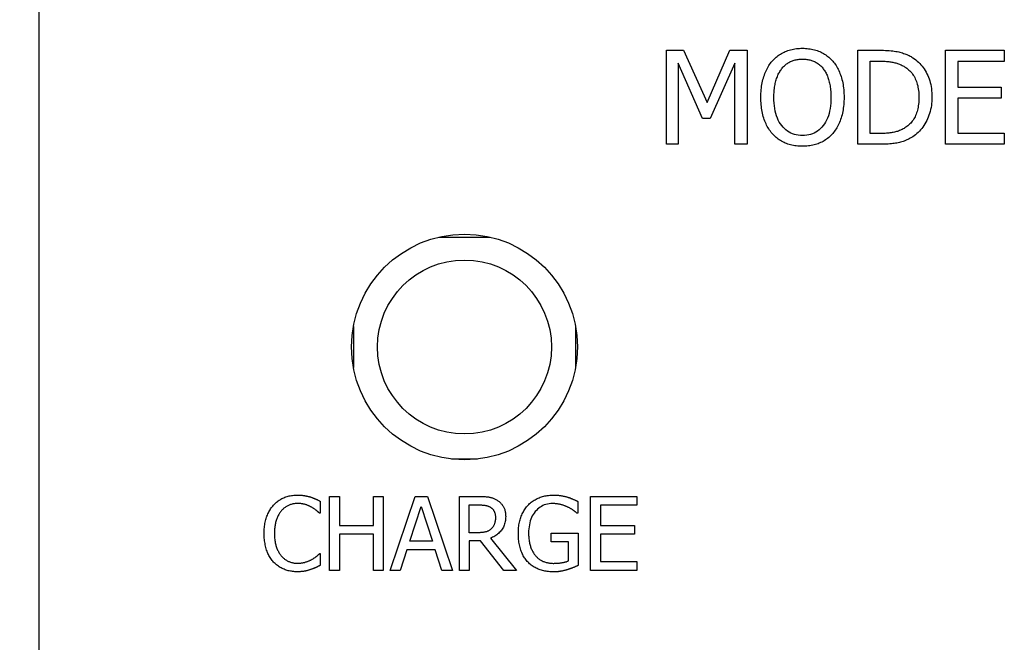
# Model space of a CAD drawing. Extents: x 12123 to 12493, y -1513 to -1171.
# Tile 10 of 33: x 12152 to 12179, y -1269 to -1253. Entities that reach past the tile are written whole.
import ezdxf

# ---------------------------------------------------------------- set-up
doc = ezdxf.new("R2010")
doc.units = 0
doc.layers.get('DEFPOINTS').update_dxf_attribs({"color": 8, "linetype": 'CONTINUOUS'})
doc.layers.add('2', color=2, linetype='CONTINUOUS')
doc.styles.get("Standard").update_dxf_attribs({"font": 'ARIAL.TTF'})
doc.dimstyles.new('ISO-25', dxfattribs={"dimtxt": 8, "dimasz": 8, "dimexe": 1, "dimexo": 1, "dimgap": 3, "dimtad": 1, "dimtxsty": 'STANDARD', "dimcen": 0, "dimclrd": 256, "dimclre": 256, "dimclrt": 2, "dimazin": 3, "dimtfac": 1, "dimtmove": 0, "dimatfit": 3})

# ---------------------------------------------------------------- blocks, each defined once
blk = doc.blocks.new('*D175')
at = {"layer": '2', "color": 7}
for p, q in [((12154.792, -1219.876), (12134.513, -1219.876)), ((12135.513, -1227.876), (12135.513, -1381.876)), ((12168.599, -1389.876), (12134.513, -1389.876))]:
    blk.add_line(p, q, dxfattribs=at)
for points in [[(12134.179, -1227.876), (12136.846, -1227.876), (12135.513, -1219.876)], [(12134.179, -1381.876), (12136.846, -1381.876), (12135.513, -1389.876)]]:
    blk.add_solid(points, dxfattribs=at)
at = {"layer": 'DEFPOINTS', "color": 0}
for p in [(12155.792, -1219.876), (12135.513, -1389.876), (12169.599, -1389.876)]:
    blk.add_point(p, dxfattribs=at)
at = {"layer": '2', "color": 7, "insert": (12128.428, -1304.876), "char_height": 8, "attachment_point": 5, "rotation": 90}
blk.add_mtext('170', dxfattribs=at)

msp = doc.modelspace()

# ---------------------------------------------------------------- linework, layer by layer
at = {"layer": '2', "color": 7}
for p, q in [((12152.611, -1374.123), (12152.611, -1225.63)), ((12169.556, -1255.87), (12169.556, -1253.33)), ((12169.556, -1253.33), (12170.017, -1253.33)), ((12170.017, -1253.33), (12170.651, -1254.744)), ((12170.651, -1254.744), (12171.265, -1253.33)), ((12171.265, -1253.33), (12171.734, -1253.33)), ((12171.734, -1253.33), (12171.734, -1255.87)), ((12174.721, -1255.87), (12174.721, -1253.33)), ((12174.721, -1253.33), (12175.299, -1253.33)), ((12177.09, -1253.33), (12178.679, -1253.33)), ((12177.09, -1255.87), (12177.09, -1253.33)), ((12178.679, -1253.33), (12178.679, -1253.631)), ((12175.058, -1255.578), (12175.058, -1253.622)), ((12175.058, -1253.622), (12175.316, -1253.622)), ((12170.528, -1255.17), (12169.871, -1253.682)), ((12169.871, -1253.682), (12169.871, -1255.87)), ((12171.397, -1253.682), (12170.734, -1255.17)), ((12171.397, -1255.87), (12171.397, -1253.682)), ((12178.679, -1253.631), (12177.428, -1253.631)), ((12177.428, -1253.631), (12177.428, -1254.326)), ((12177.428, -1254.326), (12178.595, -1254.326)), ((12178.595, -1254.326), (12178.595, -1254.627)), ((12178.595, -1254.627), (12177.428, -1254.627)), ((12177.428, -1254.627), (12177.428, -1255.569)), ((12170.734, -1255.17), (12170.528, -1255.17)), ((12175.316, -1255.578), (12175.058, -1255.578)), ((12177.428, -1255.569), (12178.679, -1255.569)), ((12178.679, -1255.569), (12178.679, -1255.87)), ((12169.871, -1255.87), (12169.556, -1255.87)), ((12171.734, -1255.87), (12171.397, -1255.87)), ((12175.305, -1255.87), (12174.721, -1255.87)), ((12178.679, -1255.87), (12177.09, -1255.87)), ((12163.405, -1258.376), (12164.793, -1258.376)), ((12161.099, -1260.796), (12161.099, -1261.896)), ((12167.099, -1260.796), (12167.099, -1261.896)), ((12164.448, -1264.376), (12163.75, -1264.376)), ((12160.205, -1265.515), (12160.205, -1265.836)), ((12160.453, -1267.382), (12160.453, -1265.382)), ((12160.453, -1265.382), (12160.719, -1265.382)), ((12160.719, -1265.382), (12160.719, -1266.167)), ((12161.64, -1266.167), (12161.64, -1265.382)), ((12161.64, -1265.382), (12161.905, -1265.382)), ((12161.905, -1265.382), (12161.905, -1267.382)), ((12162.095, -1267.382), (12162.769, -1265.382)), ((12162.769, -1265.382), (12163.097, -1265.382)), ((12163.097, -1265.382), (12163.771, -1267.382)), ((12163.961, -1267.382), (12163.961, -1265.382)), ((12163.961, -1265.382), (12164.476, -1265.382)), ((12167.161, -1265.518), (12167.161, -1265.839)), ((12167.503, -1265.382), (12168.755, -1265.382)), ((12167.503, -1267.382), (12167.503, -1265.382)), ((12168.755, -1265.382), (12168.755, -1265.619)), ((12160.205, -1265.836), (12160.184, -1265.836)), ((12162.619, -1266.596), (12162.926, -1265.654)), ((12162.926, -1265.654), (12163.236, -1266.596)), ((12164.226, -1266.364), (12164.226, -1265.612)), ((12164.226, -1265.612), (12164.491, -1265.612)), ((12167.161, -1265.839), (12167.139, -1265.839)), ((12168.755, -1265.619), (12167.769, -1265.619)), ((12167.769, -1265.619), (12167.769, -1266.167)), ((12160.719, -1266.167), (12161.64, -1266.167)), ((12164.46, -1266.364), (12164.226, -1266.364)), ((12166.444, -1266.609), (12166.444, -1266.376)), ((12166.444, -1266.376), (12167.17, -1266.376)), ((12167.17, -1266.376), (12167.17, -1267.249)), ((12167.769, -1266.167), (12168.688, -1266.167)), ((12168.688, -1266.167), (12168.688, -1266.403)), ((12161.64, -1266.403), (12160.719, -1266.403)), ((12160.719, -1266.403), (12160.719, -1267.382)), ((12161.64, -1267.382), (12161.64, -1266.403)), ((12163.236, -1266.596), (12162.619, -1266.596)), ((12164.531, -1266.586), (12164.226, -1266.586)), ((12164.226, -1266.586), (12164.226, -1267.382)), ((12165.163, -1267.382), (12164.531, -1266.586)), ((12164.797, -1266.512), (12165.508, -1267.382)), ((12166.907, -1266.609), (12166.444, -1266.609)), ((12166.907, -1267.126), (12166.907, -1266.609)), ((12168.688, -1266.403), (12167.769, -1266.403)), ((12167.769, -1266.403), (12167.769, -1267.145)), ((12162.546, -1266.823), (12162.364, -1267.382)), ((12163.309, -1266.823), (12162.546, -1266.823)), ((12163.491, -1267.382), (12163.309, -1266.823)), ((12160.186, -1266.928), (12160.205, -1266.928)), ((12160.205, -1266.928), (12160.205, -1267.246)), ((12167.769, -1267.145), (12168.755, -1267.145)), ((12168.755, -1267.145), (12168.755, -1267.382)), ((12160.719, -1267.382), (12160.453, -1267.382)), ((12161.905, -1267.382), (12161.64, -1267.382)), ((12162.364, -1267.382), (12162.095, -1267.382)), ((12163.771, -1267.382), (12163.491, -1267.382)), ((12164.226, -1267.382), (12163.961, -1267.382)), ((12165.508, -1267.382), (12165.163, -1267.382)), ((12168.755, -1267.382), (12167.503, -1267.382))]:
    msp.add_line(p, q, dxfattribs=at)
at = {"layer": '2', "color": 7, "flags": 128}
for points in [[(12172.409, -1253.62), (12172.434, -1253.593), (12172.46, -1253.566), (12172.487, -1253.541), (12172.515, -1253.517), (12172.543, -1253.494), (12172.572, -1253.472), (12172.602, -1253.451), (12172.633, -1253.431), (12172.665, -1253.413), (12172.697, -1253.395), (12172.73, -1253.379), (12172.764, -1253.364), (12172.799, -1253.35), (12172.835, -1253.337), (12172.871, -1253.326), (12172.908, -1253.315), (12172.945, -1253.306), (12172.983, -1253.298), (12173.022, -1253.292), (12173.062, -1253.286), (12173.102, -1253.282), (12173.143, -1253.279), (12173.184, -1253.277), (12173.226, -1253.276)], [(12173.226, -1253.276), (12173.269, -1253.277), (12173.311, -1253.279), (12173.353, -1253.282), (12173.394, -1253.287), (12173.434, -1253.292), (12173.473, -1253.299), (12173.511, -1253.307), (12173.549, -1253.317), (12173.587, -1253.327), (12173.623, -1253.339), (12173.659, -1253.353), (12173.694, -1253.367), (12173.728, -1253.383), (12173.761, -1253.399), (12173.794, -1253.417), (12173.825, -1253.435), (12173.856, -1253.455), (12173.886, -1253.476), (12173.914, -1253.497), (12173.942, -1253.52), (12173.97, -1253.543), (12173.996, -1253.568), (12174.021, -1253.594), (12174.046, -1253.62)], [(12175.299, -1253.33), (12175.358, -1253.33), (12175.414, -1253.331), (12175.469, -1253.333), (12175.521, -1253.336), (12175.571, -1253.339), (12175.619, -1253.343), (12175.664, -1253.348), (12175.708, -1253.354), (12175.75, -1253.36), (12175.789, -1253.367), (12175.826, -1253.375), (12175.861, -1253.383), (12175.895, -1253.393), (12175.927, -1253.402), (12175.959, -1253.413), (12175.99, -1253.424), (12176.021, -1253.435), (12176.05, -1253.447), (12176.079, -1253.46), (12176.106, -1253.473), (12176.133, -1253.487), (12176.159, -1253.501), (12176.185, -1253.516), (12176.209, -1253.532)], [(12172.105, -1254.6), (12172.105, -1254.547), (12172.107, -1254.496), (12172.11, -1254.445), (12172.113, -1254.396), (12172.118, -1254.347), (12172.124, -1254.3), (12172.132, -1254.254), (12172.14, -1254.208), (12172.149, -1254.164), (12172.16, -1254.121), (12172.171, -1254.079), (12172.184, -1254.038), (12172.198, -1253.998), (12172.212, -1253.959), (12172.228, -1253.921), (12172.244, -1253.884), (12172.262, -1253.847), (12172.28, -1253.812), (12172.299, -1253.778), (12172.319, -1253.744), (12172.34, -1253.712), (12172.362, -1253.68), (12172.385, -1253.65), (12172.409, -1253.62)], [(12172.664, -1253.832), (12172.682, -1253.81), (12172.7, -1253.789), (12172.719, -1253.769), (12172.738, -1253.75), (12172.758, -1253.732), (12172.778, -1253.714), (12172.798, -1253.698), (12172.819, -1253.683), (12172.84, -1253.669), (12172.862, -1253.656), (12172.885, -1253.644), (12172.907, -1253.633), (12172.931, -1253.622), (12172.955, -1253.613), (12172.979, -1253.605), (12173.004, -1253.597), (12173.03, -1253.59), (12173.057, -1253.585), (12173.084, -1253.58), (12173.111, -1253.576), (12173.14, -1253.573), (12173.169, -1253.571), (12173.198, -1253.569), (12173.228, -1253.569)], [(12173.228, -1253.569), (12173.258, -1253.569), (12173.287, -1253.571), (12173.315, -1253.573), (12173.343, -1253.576), (12173.37, -1253.58), (12173.397, -1253.585), (12173.423, -1253.591), (12173.449, -1253.598), (12173.474, -1253.606), (12173.499, -1253.614), (12173.524, -1253.624), (12173.548, -1253.635), (12173.571, -1253.646), (12173.594, -1253.658), (12173.616, -1253.672), (12173.638, -1253.686), (12173.659, -1253.701), (12173.679, -1253.717), (12173.699, -1253.734), (12173.719, -1253.752), (12173.737, -1253.77), (12173.756, -1253.79), (12173.773, -1253.811), (12173.79, -1253.832)], [(12174.046, -1253.62), (12174.069, -1253.649), (12174.092, -1253.679), (12174.114, -1253.709), (12174.135, -1253.741), (12174.155, -1253.774), (12174.174, -1253.809), (12174.192, -1253.844), (12174.209, -1253.88), (12174.226, -1253.917), (12174.241, -1253.956), (12174.256, -1253.995), (12174.27, -1254.036), (12174.283, -1254.078), (12174.295, -1254.12), (12174.305, -1254.164), (12174.315, -1254.208), (12174.323, -1254.254), (12174.33, -1254.3), (12174.336, -1254.348), (12174.341, -1254.396), (12174.345, -1254.446), (12174.348, -1254.496), (12174.35, -1254.548), (12174.35, -1254.6)], [(12175.316, -1253.622), (12175.353, -1253.623), (12175.39, -1253.623), (12175.425, -1253.625), (12175.46, -1253.626), (12175.493, -1253.629), (12175.525, -1253.631), (12175.557, -1253.635), (12175.587, -1253.638), (12175.616, -1253.643), (12175.644, -1253.647), (12175.671, -1253.653), (12175.697, -1253.658), (12175.723, -1253.665), (12175.748, -1253.672), (12175.773, -1253.679), (12175.798, -1253.687), (12175.822, -1253.696), (12175.846, -1253.705), (12175.87, -1253.715), (12175.894, -1253.726), (12175.918, -1253.737), (12175.941, -1253.749), (12175.964, -1253.762), (12175.987, -1253.775)], [(12176.209, -1253.532), (12176.249, -1253.56), (12176.288, -1253.589), (12176.325, -1253.62), (12176.36, -1253.652), (12176.394, -1253.686), (12176.426, -1253.721), (12176.457, -1253.757), (12176.487, -1253.796), (12176.514, -1253.835), (12176.541, -1253.876), (12176.565, -1253.919), (12176.589, -1253.963), (12176.61, -1254.008), (12176.63, -1254.055), (12176.648, -1254.104), (12176.664, -1254.153), (12176.678, -1254.204), (12176.69, -1254.257), (12176.7, -1254.311), (12176.709, -1254.366), (12176.715, -1254.423), (12176.72, -1254.481), (12176.723, -1254.541), (12176.724, -1254.602)], [(12172.457, -1254.6), (12172.457, -1254.559), (12172.458, -1254.519), (12172.46, -1254.48), (12172.463, -1254.441), (12172.466, -1254.403), (12172.47, -1254.366), (12172.475, -1254.329), (12172.48, -1254.294), (12172.487, -1254.258), (12172.494, -1254.224), (12172.502, -1254.19), (12172.51, -1254.157), (12172.519, -1254.125), (12172.529, -1254.094), (12172.54, -1254.064), (12172.551, -1254.034), (12172.563, -1254.006), (12172.575, -1253.978), (12172.589, -1253.952), (12172.603, -1253.926), (12172.617, -1253.901), (12172.632, -1253.877), (12172.648, -1253.854), (12172.664, -1253.832)], [(12173.79, -1253.832), (12173.807, -1253.854), (12173.822, -1253.877), (12173.837, -1253.9), (12173.851, -1253.925), (12173.865, -1253.95), (12173.878, -1253.977), (12173.891, -1254.004), (12173.902, -1254.032), (12173.914, -1254.061), (12173.924, -1254.091), (12173.934, -1254.122), (12173.944, -1254.154), (12173.952, -1254.187), (12173.96, -1254.221), (12173.968, -1254.255), (12173.974, -1254.29), (12173.98, -1254.326), (12173.985, -1254.363), (12173.989, -1254.401), (12173.992, -1254.439), (12173.995, -1254.478), (12173.997, -1254.518), (12173.998, -1254.559), (12173.998, -1254.6)], [(12175.987, -1253.775), (12176.018, -1253.795), (12176.048, -1253.816), (12176.076, -1253.839), (12176.104, -1253.863), (12176.13, -1253.888), (12176.154, -1253.914), (12176.178, -1253.942), (12176.2, -1253.971), (12176.221, -1254.001), (12176.24, -1254.032), (12176.258, -1254.065), (12176.275, -1254.099), (12176.29, -1254.134), (12176.304, -1254.17), (12176.317, -1254.208), (12176.329, -1254.246), (12176.339, -1254.286), (12176.347, -1254.327), (12176.355, -1254.369), (12176.361, -1254.413), (12176.366, -1254.457), (12176.369, -1254.503), (12176.371, -1254.55), (12176.372, -1254.598)], [(12172.407, -1255.578), (12172.383, -1255.549), (12172.36, -1255.519), (12172.338, -1255.488), (12172.317, -1255.456), (12172.297, -1255.423), (12172.278, -1255.389), (12172.26, -1255.354), (12172.243, -1255.317), (12172.226, -1255.28), (12172.211, -1255.241), (12172.196, -1255.202), (12172.183, -1255.161), (12172.17, -1255.119), (12172.159, -1255.076), (12172.149, -1255.033), (12172.139, -1254.988), (12172.131, -1254.943), (12172.124, -1254.897), (12172.118, -1254.849), (12172.113, -1254.801), (12172.11, -1254.752), (12172.107, -1254.702), (12172.105, -1254.652), (12172.105, -1254.6)], [(12173.228, -1255.631), (12173.171, -1255.629), (12173.115, -1255.624), (12173.061, -1255.615), (12173.01, -1255.602), (12172.96, -1255.585), (12172.912, -1255.565), (12172.866, -1255.541), (12172.822, -1255.513), (12172.78, -1255.482), (12172.74, -1255.447), (12172.703, -1255.408), (12172.667, -1255.366), (12172.633, -1255.32), (12172.602, -1255.271), (12172.575, -1255.218), (12172.55, -1255.163), (12172.528, -1255.104), (12172.509, -1255.041), (12172.493, -1254.976), (12172.48, -1254.907), (12172.47, -1254.835), (12172.462, -1254.76), (12172.458, -1254.682), (12172.457, -1254.6)], [(12173.998, -1254.6), (12173.997, -1254.682), (12173.992, -1254.76), (12173.985, -1254.835), (12173.975, -1254.907), (12173.962, -1254.976), (12173.946, -1255.041), (12173.927, -1255.104), (12173.905, -1255.163), (12173.881, -1255.218), (12173.853, -1255.271), (12173.823, -1255.32), (12173.789, -1255.366), (12173.754, -1255.408), (12173.716, -1255.447), (12173.676, -1255.482), (12173.634, -1255.513), (12173.59, -1255.541), (12173.545, -1255.565), (12173.497, -1255.585), (12173.447, -1255.602), (12173.396, -1255.615), (12173.342, -1255.624), (12173.286, -1255.629), (12173.228, -1255.631)], [(12174.35, -1254.6), (12174.35, -1254.651), (12174.348, -1254.701), (12174.345, -1254.751), (12174.342, -1254.799), (12174.337, -1254.847), (12174.331, -1254.894), (12174.324, -1254.94), (12174.316, -1254.986), (12174.306, -1255.03), (12174.296, -1255.074), (12174.285, -1255.117), (12174.272, -1255.159), (12174.259, -1255.2), (12174.244, -1255.24), (12174.229, -1255.279), (12174.212, -1255.317), (12174.195, -1255.353), (12174.176, -1255.389), (12174.157, -1255.423), (12174.137, -1255.456), (12174.115, -1255.488), (12174.093, -1255.519), (12174.07, -1255.549), (12174.046, -1255.578)], [(12176.372, -1254.598), (12176.371, -1254.647), (12176.369, -1254.694), (12176.366, -1254.74), (12176.362, -1254.785), (12176.356, -1254.828), (12176.349, -1254.87), (12176.341, -1254.91), (12176.332, -1254.949), (12176.322, -1254.987), (12176.31, -1255.023), (12176.297, -1255.058), (12176.283, -1255.092), (12176.268, -1255.124), (12176.251, -1255.156), (12176.233, -1255.186), (12176.214, -1255.215), (12176.194, -1255.243), (12176.172, -1255.27), (12176.15, -1255.296), (12176.126, -1255.321), (12176.101, -1255.344), (12176.074, -1255.367), (12176.046, -1255.388), (12176.018, -1255.409)], [(12176.724, -1254.602), (12176.723, -1254.66), (12176.72, -1254.716), (12176.715, -1254.772), (12176.708, -1254.826), (12176.699, -1254.88), (12176.688, -1254.933), (12176.676, -1254.985), (12176.661, -1255.036), (12176.644, -1255.086), (12176.626, -1255.135), (12176.605, -1255.183), (12176.583, -1255.23), (12176.558, -1255.276), (12176.533, -1255.32), (12176.506, -1255.362), (12176.478, -1255.403), (12176.448, -1255.442), (12176.418, -1255.479), (12176.385, -1255.514), (12176.352, -1255.548), (12176.317, -1255.58), (12176.281, -1255.611), (12176.244, -1255.639), (12176.205, -1255.666)], [(12176.018, -1255.409), (12175.994, -1255.425), (12175.971, -1255.439), (12175.947, -1255.453), (12175.922, -1255.467), (12175.897, -1255.479), (12175.872, -1255.49), (12175.846, -1255.501), (12175.819, -1255.511), (12175.793, -1255.52), (12175.766, -1255.528), (12175.738, -1255.535), (12175.71, -1255.542), (12175.681, -1255.547), (12175.652, -1255.553), (12175.621, -1255.557), (12175.591, -1255.562), (12175.559, -1255.565), (12175.526, -1255.569), (12175.493, -1255.571), (12175.459, -1255.574), (12175.424, -1255.575), (12175.389, -1255.577), (12175.353, -1255.577), (12175.316, -1255.578)], [(12173.226, -1255.923), (12173.184, -1255.923), (12173.142, -1255.921), (12173.101, -1255.918), (12173.061, -1255.914), (12173.021, -1255.908), (12172.982, -1255.902), (12172.944, -1255.894), (12172.906, -1255.885), (12172.869, -1255.874), (12172.833, -1255.863), (12172.798, -1255.85), (12172.763, -1255.836), (12172.729, -1255.821), (12172.696, -1255.805), (12172.664, -1255.787), (12172.632, -1255.768), (12172.601, -1255.749), (12172.571, -1255.728), (12172.542, -1255.706), (12172.514, -1255.682), (12172.486, -1255.658), (12172.459, -1255.632), (12172.433, -1255.606), (12172.407, -1255.578)], [(12174.046, -1255.578), (12174.019, -1255.607), (12173.992, -1255.634), (12173.964, -1255.66), (12173.936, -1255.685), (12173.907, -1255.709), (12173.877, -1255.732), (12173.846, -1255.753), (12173.815, -1255.773), (12173.783, -1255.791), (12173.75, -1255.808), (12173.716, -1255.824), (12173.682, -1255.839), (12173.648, -1255.853), (12173.612, -1255.865), (12173.576, -1255.876), (12173.54, -1255.886), (12173.503, -1255.895), (12173.465, -1255.902), (12173.427, -1255.909), (12173.388, -1255.914), (12173.348, -1255.918), (12173.308, -1255.921), (12173.268, -1255.923), (12173.226, -1255.923)], [(12176.205, -1255.666), (12176.173, -1255.686), (12176.14, -1255.704), (12176.108, -1255.722), (12176.075, -1255.738), (12176.043, -1255.753), (12176.01, -1255.768), (12175.977, -1255.781), (12175.945, -1255.792), (12175.912, -1255.803), (12175.879, -1255.813), (12175.846, -1255.821), (12175.813, -1255.829), (12175.779, -1255.835), (12175.743, -1255.841), (12175.707, -1255.847), (12175.668, -1255.852), (12175.628, -1255.856), (12175.587, -1255.86), (12175.544, -1255.863), (12175.499, -1255.865), (12175.453, -1255.867), (12175.405, -1255.869), (12175.356, -1255.87), (12175.305, -1255.87)], [(12158.938, -1265.622), (12158.958, -1265.6), (12158.979, -1265.579), (12159.001, -1265.559), (12159.023, -1265.539), (12159.045, -1265.521), (12159.069, -1265.503), (12159.093, -1265.487), (12159.117, -1265.471), (12159.142, -1265.456), (12159.168, -1265.442), (12159.194, -1265.429), (12159.221, -1265.417), (12159.249, -1265.406), (12159.277, -1265.395), (12159.306, -1265.386), (12159.335, -1265.378), (12159.365, -1265.37), (12159.395, -1265.364), (12159.426, -1265.359), (12159.457, -1265.354), (12159.489, -1265.351), (12159.521, -1265.348), (12159.554, -1265.347), (12159.588, -1265.346)], [(12159.586, -1265.573), (12159.565, -1265.574), (12159.544, -1265.575), (12159.523, -1265.577), (12159.502, -1265.579), (12159.482, -1265.583), (12159.462, -1265.587), (12159.441, -1265.591), (12159.422, -1265.597), (12159.402, -1265.603), (12159.382, -1265.61), (12159.363, -1265.618), (12159.344, -1265.626), (12159.325, -1265.635), (12159.307, -1265.645), (12159.288, -1265.655), (12159.271, -1265.666), (12159.254, -1265.678), (12159.237, -1265.691), (12159.22, -1265.704), (12159.204, -1265.718), (12159.188, -1265.732), (12159.173, -1265.747), (12159.158, -1265.763), (12159.144, -1265.779)], [(12159.959, -1265.669), (12159.946, -1265.662), (12159.933, -1265.655), (12159.92, -1265.649), (12159.907, -1265.643), (12159.893, -1265.637), (12159.879, -1265.631), (12159.865, -1265.625), (12159.851, -1265.62), (12159.837, -1265.614), (12159.822, -1265.609), (12159.808, -1265.605), (12159.793, -1265.6), (12159.778, -1265.596), (12159.762, -1265.592), (12159.746, -1265.588), (12159.73, -1265.585), (12159.713, -1265.582), (12159.696, -1265.58), (12159.679, -1265.578), (12159.661, -1265.576), (12159.643, -1265.575), (12159.624, -1265.574), (12159.605, -1265.574), (12159.586, -1265.573)], [(12159.588, -1265.346), (12159.604, -1265.347), (12159.621, -1265.347), (12159.637, -1265.347), (12159.653, -1265.348), (12159.669, -1265.349), (12159.685, -1265.35), (12159.701, -1265.351), (12159.716, -1265.353), (12159.732, -1265.355), (12159.747, -1265.357), (12159.762, -1265.359), (12159.777, -1265.361), (12159.791, -1265.364), (12159.806, -1265.366), (12159.82, -1265.369), (12159.834, -1265.372), (12159.848, -1265.375), (12159.861, -1265.378), (12159.875, -1265.381), (12159.888, -1265.384), (12159.901, -1265.387), (12159.914, -1265.391), (12159.927, -1265.395), (12159.939, -1265.398)], [(12159.939, -1265.398), (12159.95, -1265.402), (12159.961, -1265.406), (12159.972, -1265.409), (12159.983, -1265.413), (12159.994, -1265.417), (12160.005, -1265.422), (12160.016, -1265.426), (12160.027, -1265.43), (12160.038, -1265.435), (12160.049, -1265.44), (12160.06, -1265.444), (12160.072, -1265.449), (12160.083, -1265.454), (12160.094, -1265.46), (12160.105, -1265.465), (12160.116, -1265.47), (12160.127, -1265.475), (12160.139, -1265.481), (12160.15, -1265.486), (12160.161, -1265.492), (12160.172, -1265.498), (12160.183, -1265.503), (12160.194, -1265.509), (12160.205, -1265.515)], [(12164.476, -1265.382), (12164.504, -1265.382), (12164.532, -1265.383), (12164.558, -1265.383), (12164.584, -1265.384), (12164.609, -1265.385), (12164.634, -1265.387), (12164.657, -1265.388), (12164.68, -1265.39), (12164.702, -1265.393), (12164.723, -1265.395), (12164.744, -1265.398), (12164.764, -1265.401), (12164.783, -1265.404), (12164.802, -1265.408), (12164.821, -1265.413), (12164.84, -1265.419), (12164.858, -1265.425), (12164.877, -1265.432), (12164.895, -1265.439), (12164.913, -1265.448), (12164.931, -1265.457), (12164.949, -1265.466), (12164.967, -1265.476), (12164.985, -1265.487)], [(12164.985, -1265.487), (12165.002, -1265.499), (12165.019, -1265.511), (12165.035, -1265.524), (12165.05, -1265.537), (12165.065, -1265.551), (12165.079, -1265.565), (12165.093, -1265.58), (12165.105, -1265.595), (12165.118, -1265.611), (12165.129, -1265.627), (12165.141, -1265.644), (12165.151, -1265.662), (12165.161, -1265.68), (12165.17, -1265.699), (12165.178, -1265.718), (12165.185, -1265.738), (12165.191, -1265.759), (12165.197, -1265.781), (12165.201, -1265.803), (12165.205, -1265.826), (12165.208, -1265.85), (12165.21, -1265.874), (12165.211, -1265.899), (12165.212, -1265.925)], [(12165.816, -1265.62), (12165.837, -1265.599), (12165.858, -1265.578), (12165.881, -1265.558), (12165.904, -1265.54), (12165.927, -1265.521), (12165.952, -1265.504), (12165.977, -1265.488), (12166.004, -1265.472), (12166.031, -1265.457), (12166.058, -1265.443), (12166.087, -1265.43), (12166.116, -1265.418), (12166.146, -1265.406), (12166.176, -1265.396), (12166.207, -1265.387), (12166.239, -1265.378), (12166.271, -1265.371), (12166.303, -1265.364), (12166.336, -1265.359), (12166.369, -1265.354), (12166.403, -1265.351), (12166.437, -1265.348), (12166.472, -1265.347), (12166.507, -1265.346)], [(12166.476, -1265.577), (12166.429, -1265.578), (12166.383, -1265.583), (12166.339, -1265.59), (12166.296, -1265.601), (12166.255, -1265.614), (12166.215, -1265.631), (12166.177, -1265.651), (12166.14, -1265.673), (12166.105, -1265.699), (12166.072, -1265.727), (12166.04, -1265.759), (12166.009, -1265.794), (12165.981, -1265.831), (12165.955, -1265.87), (12165.931, -1265.911), (12165.91, -1265.955), (12165.892, -1266), (12165.875, -1266.047), (12165.862, -1266.096), (12165.851, -1266.147), (12165.842, -1266.201), (12165.836, -1266.256), (12165.832, -1266.313), (12165.831, -1266.372)], [(12166.886, -1265.671), (12166.872, -1265.664), (12166.858, -1265.657), (12166.844, -1265.651), (12166.829, -1265.645), (12166.814, -1265.639), (12166.799, -1265.634), (12166.783, -1265.628), (12166.767, -1265.623), (12166.751, -1265.618), (12166.735, -1265.613), (12166.718, -1265.608), (12166.7, -1265.603), (12166.683, -1265.599), (12166.665, -1265.595), (12166.647, -1265.592), (12166.629, -1265.588), (12166.611, -1265.586), (12166.592, -1265.583), (12166.573, -1265.581), (12166.554, -1265.58), (12166.535, -1265.578), (12166.515, -1265.577), (12166.496, -1265.577), (12166.476, -1265.577)], [(12166.507, -1265.346), (12166.524, -1265.347), (12166.54, -1265.347), (12166.557, -1265.347), (12166.574, -1265.348), (12166.59, -1265.349), (12166.606, -1265.35), (12166.623, -1265.351), (12166.639, -1265.353), (12166.654, -1265.355), (12166.67, -1265.357), (12166.686, -1265.359), (12166.701, -1265.361), (12166.717, -1265.364), (12166.732, -1265.366), (12166.747, -1265.369), (12166.762, -1265.372), (12166.777, -1265.375), (12166.792, -1265.378), (12166.806, -1265.382), (12166.821, -1265.386), (12166.835, -1265.389), (12166.85, -1265.393), (12166.864, -1265.397), (12166.878, -1265.402)], [(12166.878, -1265.402), (12166.889, -1265.405), (12166.901, -1265.409), (12166.913, -1265.412), (12166.925, -1265.416), (12166.937, -1265.421), (12166.95, -1265.425), (12166.962, -1265.43), (12166.975, -1265.435), (12166.988, -1265.44), (12167.001, -1265.445), (12167.015, -1265.451), (12167.029, -1265.457), (12167.042, -1265.463), (12167.055, -1265.468), (12167.068, -1265.474), (12167.08, -1265.479), (12167.092, -1265.485), (12167.103, -1265.49), (12167.114, -1265.495), (12167.124, -1265.5), (12167.134, -1265.505), (12167.144, -1265.509), (12167.153, -1265.514), (12167.161, -1265.518)], [(12158.688, -1266.384), (12158.689, -1266.342), (12158.69, -1266.302), (12158.692, -1266.262), (12158.695, -1266.223), (12158.699, -1266.186), (12158.704, -1266.149), (12158.71, -1266.113), (12158.717, -1266.078), (12158.724, -1266.043), (12158.733, -1266.01), (12158.742, -1265.978), (12158.752, -1265.946), (12158.763, -1265.915), (12158.775, -1265.885), (12158.788, -1265.856), (12158.801, -1265.827), (12158.816, -1265.799), (12158.831, -1265.772), (12158.847, -1265.745), (12158.863, -1265.719), (12158.881, -1265.694), (12158.899, -1265.669), (12158.918, -1265.645), (12158.938, -1265.622)], [(12159.144, -1265.779), (12159.13, -1265.797), (12159.117, -1265.815), (12159.104, -1265.834), (12159.092, -1265.853), (12159.08, -1265.873), (12159.069, -1265.894), (12159.058, -1265.916), (12159.048, -1265.939), (12159.038, -1265.962), (12159.029, -1265.986), (12159.02, -1266.011), (12159.012, -1266.036), (12159.005, -1266.062), (12158.998, -1266.089), (12158.992, -1266.116), (12158.986, -1266.144), (12158.981, -1266.172), (12158.977, -1266.2), (12158.974, -1266.23), (12158.971, -1266.259), (12158.968, -1266.29), (12158.967, -1266.321), (12158.966, -1266.352), (12158.965, -1266.384)], [(12160.184, -1265.836), (12160.178, -1265.83), (12160.172, -1265.825), (12160.165, -1265.819), (12160.158, -1265.813), (12160.151, -1265.807), (12160.144, -1265.8), (12160.136, -1265.794), (12160.128, -1265.787), (12160.12, -1265.78), (12160.111, -1265.773), (12160.102, -1265.766), (12160.093, -1265.758), (12160.084, -1265.751), (12160.074, -1265.743), (12160.064, -1265.736), (12160.054, -1265.728), (12160.043, -1265.721), (12160.032, -1265.713), (12160.021, -1265.706), (12160.009, -1265.698), (12159.997, -1265.691), (12159.985, -1265.684), (12159.972, -1265.676), (12159.959, -1265.669)], [(12164.491, -1265.612), (12164.509, -1265.612), (12164.526, -1265.613), (12164.543, -1265.613), (12164.56, -1265.614), (12164.576, -1265.615), (12164.592, -1265.616), (12164.607, -1265.618), (12164.622, -1265.619), (12164.636, -1265.621), (12164.65, -1265.623), (12164.663, -1265.625), (12164.676, -1265.628), (12164.689, -1265.63), (12164.701, -1265.633), (12164.713, -1265.637), (12164.724, -1265.64), (12164.736, -1265.644), (12164.747, -1265.649), (12164.758, -1265.653), (12164.768, -1265.658), (12164.779, -1265.663), (12164.789, -1265.669), (12164.799, -1265.674), (12164.808, -1265.68)], [(12164.808, -1265.68), (12164.819, -1265.688), (12164.829, -1265.696), (12164.838, -1265.704), (12164.848, -1265.712), (12164.856, -1265.721), (12164.864, -1265.73), (12164.872, -1265.739), (12164.879, -1265.749), (12164.886, -1265.759), (12164.893, -1265.77), (12164.898, -1265.78), (12164.904, -1265.791), (12164.909, -1265.803), (12164.913, -1265.814), (12164.917, -1265.826), (12164.921, -1265.838), (12164.924, -1265.851), (12164.927, -1265.864), (12164.929, -1265.877), (12164.931, -1265.89), (12164.933, -1265.904), (12164.934, -1265.918), (12164.934, -1265.932), (12164.935, -1265.946)], [(12165.554, -1266.381), (12165.554, -1266.341), (12165.556, -1266.301), (12165.558, -1266.263), (12165.561, -1266.225), (12165.566, -1266.188), (12165.571, -1266.152), (12165.577, -1266.116), (12165.584, -1266.081), (12165.592, -1266.047), (12165.601, -1266.013), (12165.611, -1265.98), (12165.622, -1265.948), (12165.634, -1265.916), (12165.646, -1265.886), (12165.659, -1265.856), (12165.674, -1265.826), (12165.689, -1265.798), (12165.704, -1265.77), (12165.721, -1265.743), (12165.738, -1265.717), (12165.757, -1265.692), (12165.776, -1265.667), (12165.796, -1265.643), (12165.816, -1265.62)], [(12167.139, -1265.839), (12167.13, -1265.832), (12167.122, -1265.825), (12167.114, -1265.818), (12167.105, -1265.81), (12167.097, -1265.803), (12167.088, -1265.796), (12167.079, -1265.789), (12167.071, -1265.783), (12167.062, -1265.776), (12167.053, -1265.769), (12167.045, -1265.762), (12167.036, -1265.756), (12167.027, -1265.749), (12167.017, -1265.742), (12167.007, -1265.735), (12166.996, -1265.729), (12166.984, -1265.722), (12166.972, -1265.715), (12166.959, -1265.707), (12166.946, -1265.7), (12166.932, -1265.693), (12166.917, -1265.686), (12166.902, -1265.678), (12166.886, -1265.671)], [(12165.212, -1265.925), (12165.211, -1265.961), (12165.209, -1265.996), (12165.205, -1266.03), (12165.199, -1266.063), (12165.192, -1266.095), (12165.184, -1266.126), (12165.174, -1266.156), (12165.162, -1266.185), (12165.149, -1266.214), (12165.134, -1266.241), (12165.118, -1266.267), (12165.1, -1266.292), (12165.081, -1266.316), (12165.06, -1266.339), (12165.039, -1266.362), (12165.017, -1266.382), (12164.993, -1266.402), (12164.968, -1266.421), (12164.942, -1266.439), (12164.915, -1266.456), (12164.887, -1266.471), (12164.858, -1266.486), (12164.828, -1266.499), (12164.797, -1266.512)], [(12164.935, -1265.946), (12164.934, -1265.963), (12164.934, -1265.98), (12164.933, -1265.996), (12164.932, -1266.012), (12164.93, -1266.028), (12164.928, -1266.043), (12164.925, -1266.058), (12164.922, -1266.073), (12164.919, -1266.087), (12164.915, -1266.101), (12164.911, -1266.115), (12164.907, -1266.128), (12164.902, -1266.14), (12164.897, -1266.153), (12164.891, -1266.165), (12164.885, -1266.177), (12164.879, -1266.189), (12164.872, -1266.2), (12164.864, -1266.211), (12164.857, -1266.221), (12164.848, -1266.232), (12164.84, -1266.242), (12164.831, -1266.251), (12164.821, -1266.261)], [(12158.939, -1267.155), (12158.92, -1267.133), (12158.901, -1267.11), (12158.883, -1267.086), (12158.866, -1267.062), (12158.849, -1267.036), (12158.833, -1267.009), (12158.818, -1266.982), (12158.804, -1266.954), (12158.79, -1266.924), (12158.777, -1266.894), (12158.765, -1266.863), (12158.754, -1266.831), (12158.743, -1266.798), (12158.734, -1266.765), (12158.725, -1266.73), (12158.717, -1266.695), (12158.711, -1266.659), (12158.705, -1266.622), (12158.7, -1266.584), (12158.696, -1266.546), (12158.692, -1266.507), (12158.69, -1266.466), (12158.689, -1266.425), (12158.688, -1266.384)], [(12158.965, -1266.384), (12158.966, -1266.418), (12158.967, -1266.451), (12158.968, -1266.483), (12158.971, -1266.515), (12158.974, -1266.545), (12158.978, -1266.575), (12158.982, -1266.604), (12158.987, -1266.633), (12158.993, -1266.66), (12159, -1266.687), (12159.007, -1266.713), (12159.015, -1266.738), (12159.023, -1266.762), (12159.032, -1266.786), (12159.042, -1266.809), (12159.052, -1266.832), (12159.062, -1266.853), (12159.073, -1266.875), (12159.085, -1266.895), (12159.097, -1266.915), (12159.109, -1266.934), (12159.123, -1266.953), (12159.136, -1266.971), (12159.15, -1266.988)], [(12164.821, -1266.261), (12164.81, -1266.271), (12164.799, -1266.28), (12164.788, -1266.289), (12164.776, -1266.298), (12164.764, -1266.306), (12164.751, -1266.313), (12164.738, -1266.32), (12164.724, -1266.326), (12164.71, -1266.331), (12164.696, -1266.336), (12164.681, -1266.34), (12164.666, -1266.344), (12164.651, -1266.347), (12164.635, -1266.35), (12164.619, -1266.353), (12164.603, -1266.355), (12164.586, -1266.357), (12164.569, -1266.359), (12164.552, -1266.361), (12164.534, -1266.362), (12164.516, -1266.363), (12164.497, -1266.364), (12164.479, -1266.364), (12164.46, -1266.364)], [(12165.815, -1267.16), (12165.794, -1267.137), (12165.774, -1267.114), (12165.755, -1267.09), (12165.737, -1267.064), (12165.72, -1267.038), (12165.703, -1267.011), (12165.687, -1266.984), (12165.672, -1266.955), (12165.658, -1266.925), (12165.645, -1266.895), (12165.633, -1266.863), (12165.621, -1266.831), (12165.61, -1266.798), (12165.6, -1266.764), (12165.592, -1266.729), (12165.584, -1266.694), (12165.577, -1266.658), (12165.571, -1266.62), (12165.565, -1266.582), (12165.561, -1266.544), (12165.558, -1266.504), (12165.556, -1266.464), (12165.554, -1266.423), (12165.554, -1266.381)], [(12165.831, -1266.372), (12165.831, -1266.406), (12165.832, -1266.438), (12165.834, -1266.47), (12165.836, -1266.501), (12165.839, -1266.531), (12165.843, -1266.561), (12165.847, -1266.59), (12165.852, -1266.618), (12165.857, -1266.646), (12165.863, -1266.672), (12165.87, -1266.699), (12165.878, -1266.724), (12165.886, -1266.749), (12165.895, -1266.773), (12165.904, -1266.797), (12165.914, -1266.819), (12165.924, -1266.842), (12165.935, -1266.863), (12165.947, -1266.884), (12165.959, -1266.904), (12165.972, -1266.924), (12165.985, -1266.943), (12165.999, -1266.961), (12166.014, -1266.979)], [(12159.583, -1267.418), (12159.551, -1267.417), (12159.519, -1267.416), (12159.488, -1267.414), (12159.457, -1267.41), (12159.426, -1267.406), (12159.396, -1267.401), (12159.366, -1267.395), (12159.337, -1267.389), (12159.308, -1267.381), (12159.28, -1267.372), (12159.252, -1267.363), (12159.224, -1267.352), (12159.197, -1267.341), (12159.17, -1267.328), (12159.144, -1267.315), (12159.119, -1267.301), (12159.095, -1267.286), (12159.071, -1267.27), (12159.047, -1267.253), (12159.024, -1267.235), (12159.002, -1267.217), (12158.981, -1267.197), (12158.96, -1267.177), (12158.939, -1267.155)], [(12159.15, -1266.988), (12159.164, -1267.004), (12159.179, -1267.02), (12159.194, -1267.035), (12159.209, -1267.049), (12159.225, -1267.062), (12159.242, -1267.075), (12159.258, -1267.087), (12159.275, -1267.098), (12159.293, -1267.109), (12159.31, -1267.119), (12159.328, -1267.129), (12159.347, -1267.137), (12159.366, -1267.145), (12159.385, -1267.153), (12159.404, -1267.159), (12159.424, -1267.165), (12159.443, -1267.171), (12159.463, -1267.175), (12159.483, -1267.179), (12159.503, -1267.182), (12159.524, -1267.184), (12159.544, -1267.186), (12159.565, -1267.187), (12159.586, -1267.188)], [(12159.586, -1267.188), (12159.605, -1267.187), (12159.624, -1267.187), (12159.643, -1267.186), (12159.661, -1267.184), (12159.679, -1267.183), (12159.697, -1267.181), (12159.715, -1267.178), (12159.732, -1267.175), (12159.749, -1267.172), (12159.766, -1267.168), (12159.783, -1267.164), (12159.799, -1267.159), (12159.815, -1267.154), (12159.831, -1267.149), (12159.847, -1267.144), (12159.862, -1267.139), (12159.877, -1267.133), (12159.892, -1267.127), (12159.906, -1267.121), (12159.92, -1267.115), (12159.934, -1267.109), (12159.947, -1267.102), (12159.961, -1267.096), (12159.973, -1267.089)], [(12159.973, -1267.089), (12159.986, -1267.082), (12159.997, -1267.075), (12160.009, -1267.068), (12160.02, -1267.06), (12160.031, -1267.053), (12160.042, -1267.046), (12160.052, -1267.039), (12160.062, -1267.032), (12160.072, -1267.025), (12160.082, -1267.017), (12160.092, -1267.01), (12160.101, -1267.003), (12160.11, -1266.996), (12160.118, -1266.989), (12160.126, -1266.982), (12160.134, -1266.975), (12160.142, -1266.969), (12160.149, -1266.962), (12160.156, -1266.956), (12160.163, -1266.95), (12160.169, -1266.945), (12160.175, -1266.939), (12160.181, -1266.934), (12160.186, -1266.928)], [(12166.505, -1267.421), (12166.47, -1267.421), (12166.435, -1267.419), (12166.401, -1267.417), (12166.368, -1267.414), (12166.334, -1267.41), (12166.302, -1267.405), (12166.27, -1267.399), (12166.238, -1267.392), (12166.207, -1267.385), (12166.177, -1267.376), (12166.146, -1267.367), (12166.117, -1267.356), (12166.088, -1267.345), (12166.06, -1267.333), (12166.032, -1267.32), (12166.005, -1267.306), (12165.979, -1267.291), (12165.953, -1267.275), (12165.929, -1267.258), (12165.904, -1267.24), (12165.881, -1267.222), (12165.858, -1267.202), (12165.836, -1267.181), (12165.815, -1267.16)], [(12166.014, -1266.979), (12166.029, -1266.996), (12166.044, -1267.012), (12166.059, -1267.027), (12166.075, -1267.042), (12166.092, -1267.056), (12166.109, -1267.07), (12166.126, -1267.083), (12166.144, -1267.095), (12166.163, -1267.106), (12166.182, -1267.117), (12166.201, -1267.127), (12166.221, -1267.137), (12166.242, -1267.145), (12166.263, -1267.153), (12166.284, -1267.16), (12166.306, -1267.167), (12166.328, -1267.172), (12166.351, -1267.177), (12166.374, -1267.181), (12166.397, -1267.185), (12166.421, -1267.187), (12166.445, -1267.189), (12166.47, -1267.19), (12166.495, -1267.191)], [(12166.495, -1267.191), (12166.514, -1267.191), (12166.533, -1267.19), (12166.551, -1267.19), (12166.57, -1267.189), (12166.589, -1267.188), (12166.607, -1267.187), (12166.626, -1267.185), (12166.644, -1267.184), (12166.663, -1267.182), (12166.682, -1267.18), (12166.7, -1267.177), (12166.719, -1267.175), (12166.737, -1267.172), (12166.755, -1267.169), (12166.773, -1267.166), (12166.79, -1267.162), (12166.806, -1267.158), (12166.822, -1267.154), (12166.837, -1267.15), (12166.852, -1267.146), (12166.867, -1267.141), (12166.881, -1267.136), (12166.894, -1267.131), (12166.907, -1267.126)], [(12159.939, -1267.359), (12159.925, -1267.364), (12159.911, -1267.369), (12159.896, -1267.373), (12159.883, -1267.377), (12159.869, -1267.381), (12159.855, -1267.385), (12159.842, -1267.389), (12159.829, -1267.392), (12159.815, -1267.395), (12159.803, -1267.398), (12159.79, -1267.401), (12159.777, -1267.403), (12159.765, -1267.406), (12159.751, -1267.408), (12159.737, -1267.41), (12159.723, -1267.411), (12159.707, -1267.413), (12159.691, -1267.414), (12159.675, -1267.415), (12159.658, -1267.416), (12159.64, -1267.417), (12159.622, -1267.417), (12159.603, -1267.418), (12159.583, -1267.418)], [(12160.205, -1267.246), (12160.194, -1267.251), (12160.183, -1267.256), (12160.173, -1267.261), (12160.162, -1267.266), (12160.151, -1267.271), (12160.141, -1267.276), (12160.13, -1267.281), (12160.12, -1267.286), (12160.11, -1267.291), (12160.1, -1267.296), (12160.09, -1267.3), (12160.08, -1267.305), (12160.071, -1267.31), (12160.06, -1267.315), (12160.05, -1267.319), (12160.039, -1267.324), (12160.028, -1267.328), (12160.016, -1267.333), (12160.004, -1267.337), (12159.992, -1267.342), (12159.979, -1267.346), (12159.966, -1267.351), (12159.953, -1267.355), (12159.939, -1267.359)], [(12166.875, -1267.363), (12166.858, -1267.367), (12166.842, -1267.372), (12166.826, -1267.376), (12166.811, -1267.38), (12166.796, -1267.384), (12166.781, -1267.388), (12166.766, -1267.392), (12166.751, -1267.395), (12166.737, -1267.398), (12166.723, -1267.401), (12166.71, -1267.404), (12166.696, -1267.406), (12166.683, -1267.409), (12166.669, -1267.411), (12166.655, -1267.413), (12166.64, -1267.415), (12166.625, -1267.416), (12166.609, -1267.417), (12166.593, -1267.418), (12166.576, -1267.419), (12166.559, -1267.42), (12166.541, -1267.421), (12166.524, -1267.421), (12166.505, -1267.421)], [(12167.17, -1267.249), (12167.161, -1267.253), (12167.152, -1267.257), (12167.142, -1267.261), (12167.132, -1267.266), (12167.122, -1267.27), (12167.11, -1267.275), (12167.099, -1267.28), (12167.087, -1267.285), (12167.074, -1267.29), (12167.061, -1267.295), (12167.048, -1267.301), (12167.033, -1267.307), (12167.019, -1267.312), (12167.005, -1267.318), (12166.991, -1267.323), (12166.978, -1267.328), (12166.964, -1267.333), (12166.951, -1267.338), (12166.938, -1267.343), (12166.925, -1267.347), (12166.912, -1267.351), (12166.899, -1267.355), (12166.887, -1267.359), (12166.875, -1267.363)]]:
    msp.add_lwpolyline(points, dxfattribs=at)
at = {"layer": '2', "color": 7}
for radius in [3.05, 2.35]:
    msp.add_circle((12164.099, -1261.346), radius, dxfattribs=at)

# ---------------------------------------------------------------- dimensions: what is measured, and where the dimension line sits
dim = msp.add_linear_dim(base=(12135.513, -1389.876), p1=(12155.792, -1219.876), p2=(12169.599, -1389.876), angle=90, dimstyle='ISO-25', override={"dimclrd": 7, "dimclre": 7, "dimclrt": 7}, dxfattribs=at)
dim.commit()
dim.dimension.update_dxf_attribs({"geometry": '*D175', "text_midpoint": (12128.428, -1304.876)})

doc.saveas('drawing.dxf')
